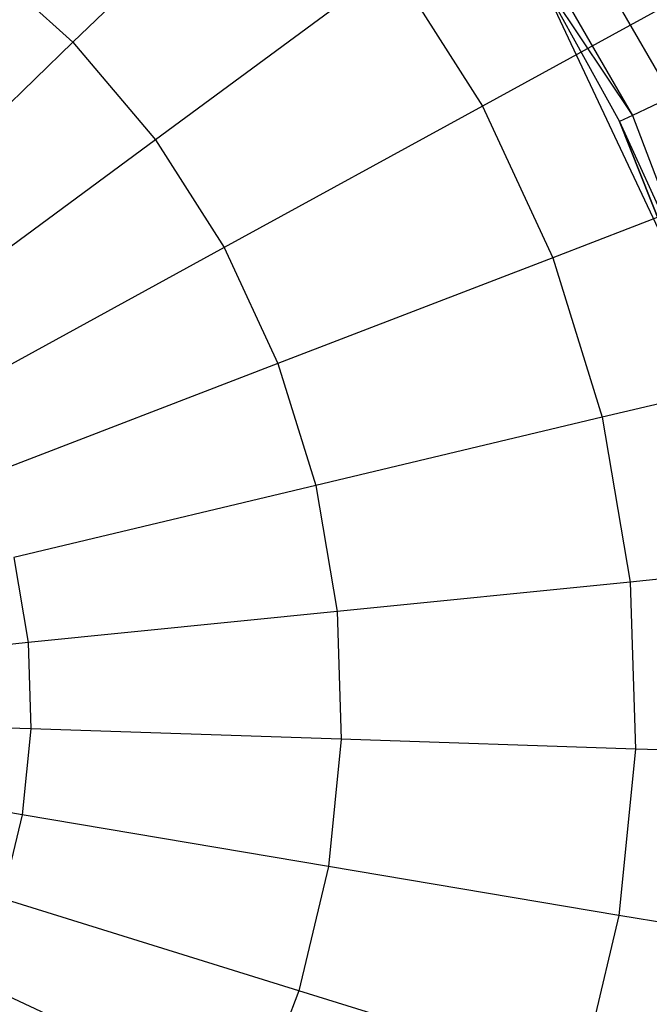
# Model space of a CAD drawing. Extents: x 5.4 to 34.8, y -14.7 to 14.7.
# Tile 165 of 251: x 20.9 to 21.7, y -0.4 to 0.8. Entities that reach past the tile are written whole.
import ezdxf

# ---------------------------------------------------------------- set-up
doc = ezdxf.new("R2010")
doc.units = 0
doc.header["$LTSCALE"] = 2.54
doc.layers.get('0').update_dxf_attribs({"color": 13, "linetype": 'CONTINUOUS'})

# ---------------------------------------------------------------- blocks, each defined once
blk = doc.blocks.new('BOHO_S_PM_7777_STL')
at = {"color": 0}
for p, q in [((21.2246, 1.0664, 14.1642), (20.965, 0.8154, 13.9956)), ((21.2246, 1.0664, 14.1642), (20.965, 0.8154, 13.9956)), ((21.5589, 0.9919, 20.0305), (21.6994, 0.7485, 20.0305)), ((21.5589, 0.9919, 20.0305), (21.6994, 0.7485, 20.0305)), ((21.5151, 0.9616, 20.299), (21.6513, 0.7257, 20.299)), ((21.5151, 0.9616, 20.299), (21.6513, 0.7257, 20.299)), ((20.8488, 0.9205, 13.9956), (20.965, 0.8154, 13.9956)), ((20.8488, 0.9205, 13.9956), (20.965, 0.8154, 13.9956)), ((21.3569, 0.91, 14.1642), (21.0662, 0.6957, 13.9956)), ((21.3569, 0.91, 14.1642), (21.0662, 0.6957, 13.9956)), ((21.3569, 0.91, 14.1642), (21.4672, 0.7372, 14.1642)), ((21.3569, 0.91, 14.1642), (21.4672, 0.7372, 14.1642)), ((21.7606, 0.898, 14.3809), (21.4672, 0.7372, 14.1642)), ((21.7606, 0.898, 14.3809), (21.4672, 0.7372, 14.1642)), ((21.5362, 0.8975, 20.5721), (21.6513, 0.7257, 20.299)), ((21.5362, 0.8975, 20.5721), (21.6513, 0.7257, 20.299)), ((21.5362, 0.8975, 20.5721), (21.6352, 0.7181, 20.5721)), ((21.5362, 0.8975, 21.7847), (21.6352, 0.7181, 20.5721)), ((21.5362, 0.8975, 20.5721), (21.6352, 0.7181, 20.5721)), ((21.5362, 0.8975, 21.7847), (21.6352, 0.7181, 20.5721)), ((21.5362, 0.8975, 21.7847), (21.715, 0.5176, 21.7847)), ((21.5362, 0.8975, 21.7847), (21.715, 0.5176, 21.7847)), ((20.965, 0.8154, 13.9956), (20.6912, 0.5505, 13.8781)), ((20.965, 0.8154, 13.9956), (20.6912, 0.5505, 13.8781)), ((20.965, 0.8154, 13.9956), (21.0662, 0.6957, 13.9956)), ((20.965, 0.8154, 13.9956), (21.0662, 0.6957, 13.9956)), ((21.4672, 0.7372, 14.1642), (21.1505, 0.5636, 13.9956)), ((21.4672, 0.7372, 14.1642), (21.1505, 0.5636, 13.9956)), ((21.4672, 0.7372, 14.1642), (21.5535, 0.5513, 14.1642)), ((21.4672, 0.7372, 14.1642), (21.5535, 0.5513, 14.1642)), ((21.6994, 0.7485, 20.0305), (21.6513, 0.7257, 20.299)), ((21.6994, 0.7485, 20.0305), (21.6513, 0.7257, 20.299)), ((21.6513, 0.7257, 20.299), (21.6352, 0.7181, 20.5721)), ((21.6513, 0.7257, 20.299), (21.6352, 0.7181, 20.5721)), ((21.6513, 0.7257, 20.299), (21.7479, 0.471, 20.299)), ((21.6513, 0.7257, 20.299), (21.7479, 0.471, 20.299)), ((21.6352, 0.7181, 20.5721), (21.7479, 0.471, 20.299)), ((21.6352, 0.7181, 20.5721), (21.7479, 0.471, 20.299)), ((21.6352, 0.7181, 20.5721), (21.715, 0.5176, 20.5721)), ((21.715, 0.5176, 21.7847), (21.6352, 0.7181, 20.5721)), ((21.715, 0.5176, 21.7847), (21.6352, 0.7181, 20.5721)), ((21.6352, 0.7181, 20.5721), (21.715, 0.5176, 20.5721)), ((21.0662, 0.6957, 13.9956), (20.7595, 0.4698, 13.8781)), ((21.0662, 0.6957, 13.9956), (20.7595, 0.4698, 13.8781)), ((21.0662, 0.6957, 13.9956), (21.1505, 0.5636, 13.9956)), ((21.0662, 0.6957, 13.9956), (21.1505, 0.5636, 13.9956)), ((21.8657, 0.6716, 14.3809), (21.5535, 0.5513, 14.1642)), ((21.8657, 0.6716, 14.3809), (21.5535, 0.5513, 14.1642)), ((21.1505, 0.5636, 13.9956), (20.8164, 0.3806, 13.8781)), ((21.1505, 0.5636, 13.9956), (20.8164, 0.3806, 13.8781)), ((21.1505, 0.5636, 13.9956), (21.2164, 0.4215, 13.9956)), ((21.1505, 0.5636, 13.9956), (21.2164, 0.4215, 13.9956)), ((21.5535, 0.5513, 14.1642), (21.2164, 0.4215, 13.9956)), ((21.5535, 0.5513, 14.1642), (21.2164, 0.4215, 13.9956)), ((21.5535, 0.5513, 14.1642), (21.6142, 0.3556, 14.1642)), ((21.5535, 0.5513, 14.1642), (21.6142, 0.3556, 14.1642)), ((21.9397, 0.4332, 14.3809), (21.6142, 0.3556, 14.1642)), ((21.9397, 0.4332, 14.3809), (21.6142, 0.3556, 14.1642)), ((21.2164, 0.4215, 13.9956), (20.861, 0.2846, 13.8781)), ((21.2164, 0.4215, 13.9956), (20.861, 0.2846, 13.8781)), ((21.2164, 0.4215, 13.9956), (21.2628, 0.2719, 13.9956)), ((21.2164, 0.4215, 13.9956), (21.2628, 0.2719, 13.9956)), ((21.6142, 0.3556, 14.1642), (21.2628, 0.2719, 13.9956)), ((21.6142, 0.3556, 14.1642), (21.2628, 0.2719, 13.9956)), ((21.6142, 0.3556, 14.1642), (21.6483, 0.1535, 14.1642)), ((21.6142, 0.3556, 14.1642), (21.6483, 0.1535, 14.1642)), ((21.2628, 0.2719, 13.9956), (20.8923, 0.1836, 13.8781)), ((21.2628, 0.2719, 13.9956), (20.8923, 0.1836, 13.8781)), ((21.2628, 0.2719, 13.9956), (21.2889, 0.1174, 13.9956)), ((21.2628, 0.2719, 13.9956), (21.2889, 0.1174, 13.9956)), ((20.8923, 0.1836, 13.8781), (20.9099, 0.0793, 13.8781)), ((20.8923, 0.1836, 13.8781), (20.9099, 0.0793, 13.8781)), ((21.9812, 0.187, 14.3809), (21.6483, 0.1535, 14.1642)), ((21.9812, 0.187, 14.3809), (21.6483, 0.1535, 14.1642)), ((21.6483, 0.1535, 14.1642), (21.2889, 0.1174, 13.9956)), ((21.6483, 0.1535, 14.1642), (21.2889, 0.1174, 13.9956)), ((21.6483, 0.1535, 14.1642), (21.6551, -0.0513, 14.1642)), ((21.6483, 0.1535, 14.1642), (21.6551, -0.0513, 14.1642)), ((21.2889, 0.1174, 13.9956), (20.9099, 0.0793, 13.8781)), ((21.2889, 0.1174, 13.9956), (20.9099, 0.0793, 13.8781)), ((21.2889, 0.1174, 13.9956), (21.2941, -0.0392, 13.9956)), ((21.2889, 0.1174, 13.9956), (21.2941, -0.0392, 13.9956)), ((20.9099, 0.0793, 13.8781), (20.5184, 0.0399, 13.8141)), ((20.9099, 0.0793, 13.8781), (20.5184, 0.0399, 13.8141)), ((20.9099, 0.0793, 13.8781), (20.9134, -0.0265, 13.8781)), ((20.9099, 0.0793, 13.8781), (20.9134, -0.0265, 13.8781)), ((20.9134, -0.0265, 13.8781), (20.5202, -0.0133, 13.8141)), ((20.9134, -0.0265, 13.8781), (20.5202, -0.0133, 13.8141)), ((20.9134, -0.0265, 13.8781), (20.9028, -0.1317, 13.8781)), ((20.9134, -0.0265, 13.8781), (20.9028, -0.1317, 13.8781)), ((21.2941, -0.0392, 13.9956), (20.9134, -0.0265, 13.8781)), ((21.2941, -0.0392, 13.9956), (20.9134, -0.0265, 13.8781)), ((21.2941, -0.0392, 13.9956), (21.2784, -0.1951, 13.9956)), ((21.2941, -0.0392, 13.9956), (21.2784, -0.1951, 13.9956)), ((21.6551, -0.0513, 14.1642), (21.2941, -0.0392, 13.9956)), ((21.6551, -0.0513, 14.1642), (21.2941, -0.0392, 13.9956)), ((21.6551, -0.0513, 14.1642), (21.6346, -0.2552, 14.1642)), ((21.6551, -0.0513, 14.1642), (21.6346, -0.2552, 14.1642)), ((21.9895, -0.0624, 14.3809), (21.6551, -0.0513, 14.1642)), ((21.9895, -0.0624, 14.3809), (21.6551, -0.0513, 14.1642)), ((20.9028, -0.1317, 13.8781), (20.5149, -0.0663, 13.8141)), ((20.9028, -0.1317, 13.8781), (20.5149, -0.0663, 13.8141)), ((20.9028, -0.1317, 13.8781), (20.8783, -0.2346, 13.8781)), ((20.9028, -0.1317, 13.8781), (20.8783, -0.2346, 13.8781)), ((21.2784, -0.1951, 13.9956), (20.9028, -0.1317, 13.8781)), ((21.2784, -0.1951, 13.9956), (20.9028, -0.1317, 13.8781)), ((21.2784, -0.1951, 13.9956), (21.2421, -0.3475, 13.9956)), ((21.2784, -0.1951, 13.9956), (21.2421, -0.3475, 13.9956)), ((21.6346, -0.2552, 14.1642), (21.2784, -0.1951, 13.9956)), ((21.6346, -0.2552, 14.1642), (21.2784, -0.1951, 13.9956)), ((21.2421, -0.3475, 13.9956), (20.8783, -0.2346, 13.8781)), ((21.2421, -0.3475, 13.9956), (20.8783, -0.2346, 13.8781)), ((21.6346, -0.2552, 14.1642), (21.5871, -0.4545, 14.1642)), ((21.6346, -0.2552, 14.1642), (21.5871, -0.4545, 14.1642)), ((21.9645, -0.3108, 14.3809), (21.6346, -0.2552, 14.1642)), ((21.9645, -0.3108, 14.3809), (21.6346, -0.2552, 14.1642)), ((21.1858, -0.4937, 13.9956), (20.8403, -0.3334, 13.8781)), ((21.1858, -0.4937, 13.9956), (20.8403, -0.3334, 13.8781)), ((21.2421, -0.3475, 13.9956), (21.1858, -0.4937, 13.9956)), ((21.2421, -0.3475, 13.9956), (21.1858, -0.4937, 13.9956)), ((21.5871, -0.4545, 14.1642), (21.2421, -0.3475, 13.9956)), ((21.5871, -0.4545, 14.1642), (21.2421, -0.3475, 13.9956))]:
    blk.add_line(p, q, dxfattribs=at)

msp = doc.modelspace()

# ---------------------------------------------------------------- block references
at = {"color": 0}
msp.add_blockref('BOHO_S_PM_7777_STL', (0, 0), dxfattribs=at)

doc.saveas('drawing.dxf')
